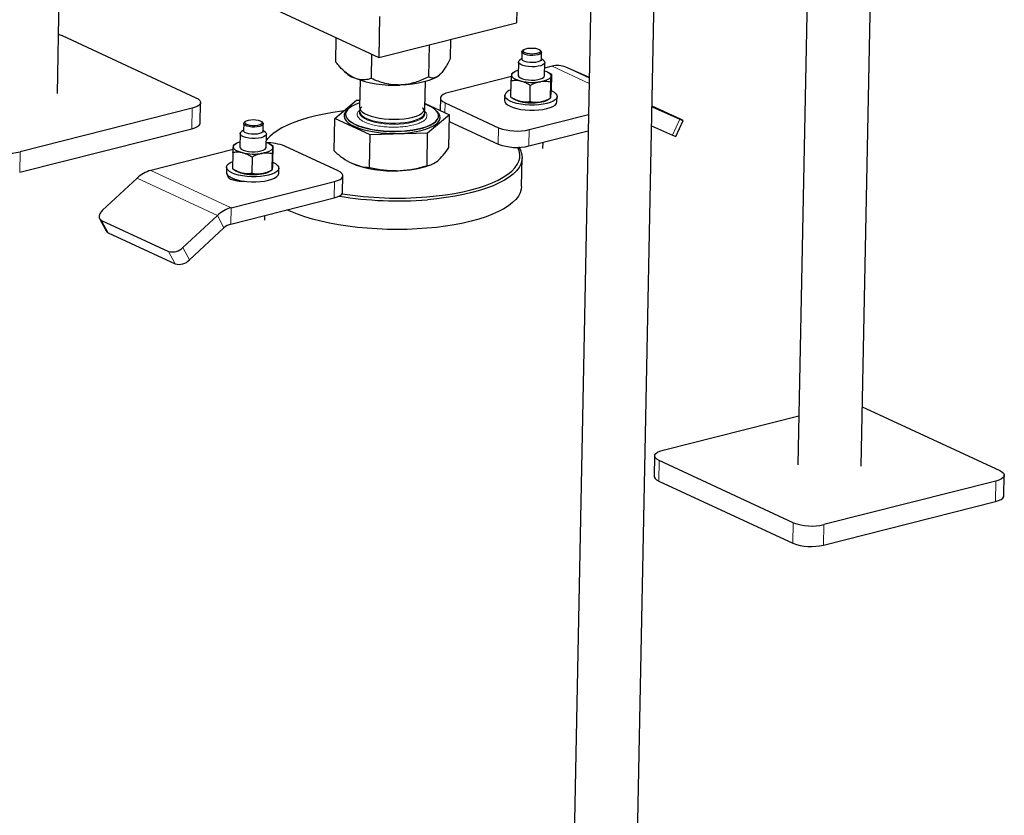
# Model space of a CAD drawing. Header units: millimetres. Extents: x 0 to 841, y 0 to 594.
# Tile 39 of 92: x 118 to 136, y 377 to 392. Entities that reach past the tile are written whole.
import ezdxf

# ---------------------------------------------------------------- set-up
doc = ezdxf.new("R2010")
doc.units = ezdxf.units.MM
doc.layers.add('TRAIT-FORT', color=4, linetype='Continuous', lineweight=25)

msp = doc.modelspace()

# ---------------------------------------------------------------- linework, layer by layer
at = {"lineweight": 18}
for p, q in [((128.01013, 390.95118), (128.69041, 390.63561)), ((128.26101, 390.93468), (128.69237, 390.73458)), ((126.04306, 390.09678), (126.04666, 390.27824)), ((121.40893, 390.18064), (121.40148, 389.80562)), ((130.21973, 389.68867), (130.35113, 389.98043)), ((127.02333, 389.5224), (127.02929, 389.82241)), ((127.58458, 389.4883), (127.59053, 389.78831)), ((118.25303, 389.38209), (118.24558, 389.00707)), ((122.12508, 388.35722), (120.65114, 389.04097)), ((121.87101, 388.21295), (120.39707, 388.89669)), ((122.15989, 388.86578), (122.1604, 388.8914)), ((124.01266, 388.53634), (124.01862, 388.83636)), ((122.11912, 388.05721), (122.12508, 388.35722)), ((119.86926, 387.89686), (119.74818, 388.12474)), ((121.99209, 387.98508), (121.87101, 388.21295)), ((121.09755, 387.32708), (120.97647, 387.55495)), ((121.35889, 387.39843), (121.23781, 387.62631)), ((129.97463, 383.71835), (129.96718, 383.34334)), ((136.14834, 383.34324), (136.1409, 382.96822)), ((132.43119, 382.57878), (132.42375, 382.20377)), ((132.99244, 382.54468), (132.98499, 382.16967))]:
    msp.add_line(p, q, dxfattribs=at)
at = {"lineweight": 18, "flags": 128}
msp.add_lwpolyline([(124.47644, 390.10488), (124.47939, 390.08268), (124.49549, 390.05098), (124.5252, 390.02026), (124.56782, 389.99125), (124.62237, 389.96462), (124.68755, 389.941), (124.76185, 389.92094), (124.84352, 389.90491), (124.93064, 389.89329), (125.02118, 389.88635), (125.11302, 389.88426), (125.20399, 389.88706), (125.29197, 389.89468), (125.37489, 389.90695), (125.45082, 389.92358), (125.51797, 389.94418), (125.57477, 389.96827), (125.61988, 389.99528), (125.65225, 390.02459), (125.67113, 390.05549), (125.6762, 390.08106)], dxfattribs=at)
at = {"lineweight": 18}
for points, knots in [([(124.44175, 390.03599), (124.43858, 390.04956), (124.43203, 390.07751), (124.4475, 390.11689), (124.47498, 390.14058), (124.48724, 390.15116)], [0, 0, 0, 0, 0.34307562, 0.70670135, 1, 1, 1, 1]), ([(125.16349, 389.83368), (125.12455, 389.83321), (125.04433, 389.83225), (124.92132, 389.84096), (124.79961, 389.85793), (124.68683, 389.88366), (124.59034, 389.91658), (124.5161, 389.95454), (124.46446, 389.99479), (124.44917, 390.02252), (124.44175, 390.03599)], [0, 0, 0, 0, 0.116516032, 0.24001133, 0.368640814, 0.5, 0.631359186, 0.75998867, 0.883483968, 1, 1, 1, 1]), ([(125.67109, 390.12437), (125.67515, 390.12126), (125.69563, 390.10556), (125.71188, 390.07493), (125.7188, 390.03338), (125.70084, 389.99095), (125.65786, 389.9494), (125.58955, 389.91141), (125.49963, 389.87945), (125.39415, 389.85549), (125.28091, 389.83952), (125.20187, 389.83559), (125.16349, 389.83368)], [0, 0, 0, 0, 0.02513476, 0.12686857, 0.22860238, 0.33643001, 0.44874045, 0.56343429, 0.67812812, 0.79043857, 0.89826619, 1, 1, 1, 1])]:
    msp.add_open_spline(points, degree=3, knots=knots, dxfattribs=at)
at = {"layer": 'TRAIT-FORT', "lineweight": 25}
for p, q in [((118.93692, 390.45359), (119.36475, 411.99866)), ((132.95452, 405.69456), (132.51657, 383.63922)), ((133.67634, 383.61619), (134.10416, 405.16126)), ((128.94783, 403.59929), (128.32056, 372.01048)), ((129.48034, 371.98745), (130.1076, 403.57626)), ((127.3718, 392.49918), (127.3569, 391.74914)), ((122.86693, 392.02195), (124.83218, 391.1103)), ((124.84708, 391.86033), (124.83218, 391.1103)), ((124.83218, 391.1103), (127.3569, 391.74914)), ((119.02229, 391.51402), (121.47886, 390.37445)), ((124.04343, 391.0266), (124.05228, 391.47209)), ((125.74792, 390.7563), (125.75961, 391.34497)), ((126.14757, 391.09129), (126.15459, 391.44492)), ((124.69585, 390.72395), (124.7047, 391.16944)), ((127.45727, 391.21477), (127.45466, 391.08352)), ((127.48943, 391.25349), (127.47053, 391.23768)), ((127.80485, 391.23104), (127.7866, 391.24758)), ((127.81459, 391.07637), (127.8172, 391.20763)), ((127.39356, 391.02846), (127.38872, 390.7847)), ((127.4549, 391.09552), (127.41124, 391.059)), ((127.857, 391.05014), (127.81483, 391.08838)), ((127.86862, 390.77517), (127.87346, 391.01893)), ((128.01013, 390.95118), (127.87142, 390.91608)), ((128.69258, 390.74521), (128.26101, 390.93468)), ((124.19984, 390.857), (124.23612, 390.82411)), ((127.26621, 390.76294), (126.11659, 390.47205)), ((127.32159, 390.85054), (127.27683, 390.82589)), ((127.86841, 390.77221), (127.86862, 390.77517)), ((127.97539, 390.81591), (127.93831, 390.8383)), ((127.97534, 390.81582), (127.99635, 390.80284)), ((127.99635, 390.80284), (127.99039, 390.50283)), ((124.48816, 390.6952), (124.4783, 390.19864)), ((125.67806, 390.17481), (125.68792, 390.67137)), ((127.25354, 390.382), (127.2595, 390.68202)), ((127.60434, 390.29843), (127.6103, 390.59844)), ((127.97873, 390.65885), (127.97277, 390.35884)), ((127.14132, 390.41444), (127.13946, 390.32069)), ((128.09927, 390.30163), (128.10113, 390.39538)), ((121.55575, 389.91164), (121.56319, 390.28666)), ((124.02291, 389.99313), (124.42256, 390.32812)), ((124.42256, 390.32812), (124.48091, 390.32991)), ((125.67986, 390.26526), (126.12705, 390.05781)), ((125.96233, 390.36603), (125.95777, 390.13634)), ((126.04666, 390.27824), (127.02929, 389.82241)), ((127.2745, 390.36894), (127.31158, 390.34655)), ((127.9283, 390.3343), (127.97306, 390.35896)), ((130.36309, 389.97823), (129.84238, 390.21979)), ((121.40893, 390.18064), (118.25303, 389.38209)), ((124.22174, 390.07243), (124.22167, 390.06868)), ((124.47689, 390.1276), (124.47644, 390.10488)), ((125.6762, 390.08106), (125.67665, 390.10377)), ((126.12705, 390.05781), (125.7274, 389.72282)), ((125.92933, 390.03477), (125.92941, 390.03852)), ((126.11525, 389.46357), (126.12705, 390.05781)), ((127.59053, 389.78831), (128.67905, 390.06374)), ((129.84206, 390.20392), (130.35113, 389.98043)), ((122.35376, 389.90086), (122.35115, 389.7696)), ((122.38592, 389.93957), (122.36702, 389.92376)), ((122.70134, 389.91713), (122.68309, 389.93367)), ((122.71108, 389.76246), (122.71369, 389.89371)), ((124.01111, 389.39889), (124.02291, 389.99313)), ((124.67533, 389.69048), (124.02291, 389.99313)), ((126.12469, 389.93926), (127.02333, 389.5224)), ((129.83518, 389.85749), (130.21973, 389.68867)), ((130.27926, 389.66352), (130.41066, 389.95528)), ((118.24558, 389.00707), (121.40148, 389.80562)), ((122.29005, 389.71454), (122.28521, 389.47078)), ((122.35139, 389.78161), (122.30773, 389.74508)), ((122.7535, 389.73623), (122.71132, 389.77446)), ((122.76511, 389.46125), (122.76995, 389.70501)), ((122.87602, 389.70135), (122.83823, 389.66973)), ((124.66353, 389.09624), (124.67533, 389.69048)), ((125.7274, 389.72282), (124.67533, 389.69048)), ((125.7156, 389.12858), (125.7274, 389.72282)), ((127.58458, 389.4883), (128.67309, 389.76373)), ((122.21808, 389.53663), (122.17332, 389.51197)), ((122.87188, 389.50199), (122.8348, 389.52438)), ((122.87183, 389.5019), (122.89284, 389.48893)), ((127.84219, 389.44386), (127.84437, 389.55403)), ((122.16024, 389.42282), (120.65114, 389.04097)), ((122.15599, 389.3681), (122.15003, 389.06809)), ((122.87522, 389.34494), (122.86926, 389.04492)), ((122.88689, 389.18891), (122.89284, 389.48893)), ((124.08855, 389.03017), (123.10593, 389.486)), ((122.50679, 389.28453), (122.50083, 388.98451)), ((125.76309, 389.13516), (125.80116, 389.15009)), ((127.45001, 388.74402), (127.46043, 389.26904)), ((122.03781, 389.10053), (122.03595, 389.00678)), ((122.17099, 389.05503), (122.20807, 389.03264)), ((122.82479, 389.02039), (122.86955, 389.04504)), ((122.86964, 389.04524), (122.86926, 389.04492)), ((122.99534, 388.9818), (122.99576, 388.98772)), ((122.99576, 388.98772), (122.99762, 389.08147)), ((120.39707, 388.89669), (119.76387, 388.31005)), ((122.12508, 388.35722), (124.01862, 388.83636)), ((122.27303, 388.85764), (122.27278, 388.84489)), ((124.16693, 388.64236), (124.17289, 388.94237)), ((122.11912, 388.05721), (124.01266, 388.53634)), ((119.71008, 388.15923), (119.83116, 387.93135)), ((119.74818, 388.12474), (120.97647, 387.55495)), ((121.23781, 387.62631), (121.87101, 388.21295)), ((122.73868, 388.12995), (122.74035, 388.21441)), ((119.86926, 387.89686), (121.09755, 387.32708)), ((121.35889, 387.39843), (121.99209, 387.98508)), ((133.76171, 384.67662), (136.21828, 383.53705)), ((130.04456, 383.91216), (132.5345, 384.54221)), ((129.89029, 383.80615), (129.88285, 383.43113)), ((132.43119, 382.57878), (129.97463, 383.71835)), ((136.29516, 383.07424), (136.30261, 383.44925)), ((129.96718, 383.34334), (132.42375, 382.20377)), ((136.14834, 383.34324), (132.99244, 382.54468)), ((132.98499, 382.16967), (136.1409, 382.96822))]:
    msp.add_line(p, q, dxfattribs=at)
at = {"layer": 'TRAIT-FORT', "lineweight": 25, "flags": 128}
for points in [[(118.95845, 391.53776), (118.9683, 391.53472), (119.02229, 391.51402)], [(127.81704, 391.20541), (127.80761, 391.18808), (127.78437, 391.17262), (127.74921, 391.16029), (127.70499, 391.15208), (127.65527, 391.14866), (127.60409, 391.15031), (127.5556, 391.15689), (127.51372, 391.16787), (127.48184, 391.18236), (127.46256, 391.19919), (127.45743, 391.21699), (127.46686, 391.23432), (127.47053, 391.23768)], [(127.79743, 391.2248), (127.78833, 391.20869), (127.76584, 391.19448), (127.73195, 391.18341), (127.68968, 391.17648), (127.64278, 391.1743), (127.59543, 391.17706), (127.55182, 391.18453), (127.51583, 391.19603), (127.49066, 391.21054), (127.47855, 391.22678), (127.48057, 391.2433), (127.49655, 391.25863), (127.52506, 391.27142), (127.56357, 391.28052), (127.60866, 391.28513), (127.65632, 391.28483), (127.70231, 391.27966), (127.74256, 391.27007), (127.77348, 391.25692), (127.79233, 391.24137), (127.79743, 391.2248)], [(127.80485, 391.23104), (127.81191, 391.22321), (127.81704, 391.20541)], [(127.87325, 391.01597), (127.86319, 390.99554), (127.8387, 390.97687), (127.80131, 390.96115), (127.75338, 390.94936), (127.69792, 390.94224), (127.63841, 390.94024), (127.57859, 390.94348), (127.52223, 390.95176), (127.47285, 390.96456), (127.43357, 390.98107), (127.40686, 391.00027), (127.39438, 391.02093), (127.39693, 391.04177), (127.41124, 391.059)], [(127.81459, 391.07637), (127.81443, 391.07415), (127.805, 391.05682), (127.78176, 391.04136), (127.74661, 391.02903), (127.70238, 391.02082), (127.65266, 391.0174), (127.60148, 391.01905), (127.55299, 391.02563), (127.51111, 391.03662), (127.47924, 391.05111), (127.45995, 391.06793), (127.45466, 391.08352)], [(127.857, 391.05014), (127.86825, 391.03689), (127.87325, 391.01597)], [(125.94509, 390.79036), (125.89263, 390.75365), (125.82648, 390.71988), (125.74777, 390.68962), (125.65786, 390.66341), (125.55829, 390.64168), (125.45074, 390.6248), (125.33708, 390.61307), (125.21924, 390.60669)], [(127.26906, 390.79151), (127.27413, 390.80769), (127.28526, 390.82339), (127.30227, 390.83835), (127.32487, 390.85231), (127.35266, 390.86503), (127.38518, 390.8763), (127.39057, 390.87789)], [(127.43564, 390.67773), (127.39764, 390.68805), (127.36359, 390.69995), (127.33408, 390.71321), (127.3096, 390.72761), (127.29059, 390.74291), (127.27736, 390.75884), (127.27014, 390.77514), (127.26906, 390.79151)], [(127.38872, 390.7847), (127.38954, 390.77717), (127.40202, 390.75651), (127.42873, 390.73731), (127.46801, 390.7208), (127.51738, 390.708), (127.57375, 390.69972), (127.63357, 390.69648), (127.69308, 390.69848), (127.74854, 390.7056), (127.79647, 390.71739), (127.83386, 390.73311), (127.85835, 390.75178), (127.86841, 390.77221)], [(127.98828, 390.76835), (127.98321, 390.75217), (127.97208, 390.73647), (127.95507, 390.72151), (127.93247, 390.70755), (127.90468, 390.69483), (127.87216, 390.68356), (127.83548, 390.67395), (127.79526, 390.66615)], [(127.87047, 390.86836), (127.89375, 390.85992), (127.92326, 390.84665), (127.94774, 390.83225), (127.96675, 390.81695), (127.97998, 390.80102), (127.9872, 390.78472), (127.98828, 390.76835)], [(126.11659, 390.47205), (126.05974, 390.45428), (126.01452, 390.43282), (125.98266, 390.40848), (125.96539, 390.38221), (125.96337, 390.35501), (125.97667, 390.32793), (126.0048, 390.302), (126.04666, 390.27824)], [(127.99044, 390.50501), (128.00161, 390.49996), (128.04665, 390.47467), (128.07875, 390.44727), (128.09696, 390.41858), (128.10071, 390.38947), (128.08989, 390.36083), (128.06483, 390.33354), (128.02629, 390.30841), (127.97545, 390.28621), (127.91384, 390.26762), (127.84334, 390.2532), (127.76609, 390.24339), (127.68444, 390.23849), (127.60087, 390.23865), (127.51792, 390.24386), (127.4381, 390.25396), (127.36385, 390.26865), (127.29743, 390.28748), (127.24083, 390.30987), (127.1958, 390.33516), (127.16369, 390.36256), (127.14549, 390.39125), (127.14174, 390.42036), (127.14174, 390.42036)], [(121.47886, 390.37445), (121.52072, 390.35069), (121.54885, 390.32476), (121.56216, 390.29768), (121.56013, 390.27048), (121.54286, 390.24421), (121.511, 390.21987), (121.46578, 390.19841), (121.40893, 390.18064)], [(124.47988, 390.27845), (124.4757, 390.2771), (124.40292, 390.24998), (124.34119, 390.21966), (124.29152, 390.18665), (124.25472, 390.15149), (124.2314, 390.11475), (124.22194, 390.07704), (124.2265, 390.03897), (124.24499, 390.00117), (124.27713, 389.96427), (124.32238, 389.92886), (124.37999, 389.89553), (124.44903, 389.86483), (124.52836, 389.83726), (124.61666, 389.81327), (124.71251, 389.79326), (124.81432, 389.77755), (124.92041, 389.76641), (125.02906, 389.76001), (125.13846, 389.75847), (125.24684, 389.7618), (125.3524, 389.76995), (125.45342, 389.78279), (125.54823, 389.80011), (125.63529, 389.82163), (125.71315, 389.84698), (125.78054, 389.87575), (125.83636, 389.90748), (125.87968, 389.94164), (125.90981, 389.97766), (125.92623, 390.01497), (125.92869, 390.05293), (125.91713, 390.09094), (125.89176, 390.12837), (125.85299, 390.1646), (125.80145, 390.19904), (125.738, 390.23112), (125.67965, 390.25462)], [(127.13946, 390.32069), (127.14363, 390.2975), (127.16183, 390.26881), (127.19394, 390.2414), (127.23897, 390.21612), (127.29556, 390.19372), (127.36199, 390.17489), (127.43624, 390.1602), (127.51606, 390.1501), (127.59901, 390.14489), (127.68258, 390.14474), (127.76423, 390.14964), (127.84148, 390.15945), (127.91198, 390.17387), (127.97359, 390.19246), (128.02443, 390.21465), (128.06297, 390.23978), (128.08803, 390.26708), (128.09885, 390.29572), (128.09927, 390.30163)], [(124.18747, 390.13106), (124.15211, 390.12666), (123.98613, 390.1028), (123.82661, 390.07442), (123.67452, 390.04172), (123.53077, 390.00488), (123.39623, 389.96413), (123.27171, 389.91971), (123.15795, 389.87189), (123.05564, 389.82096), (122.96539, 389.76721), (122.88776, 389.71099), (122.82319, 389.65262), (122.77209, 389.59245), (122.76759, 389.58615)], [(124.25815, 390.15521), (124.24451, 390.14304), (124.2134, 390.10583), (124.19643, 390.0673), (124.1939, 390.02809), (124.20583, 389.98883), (124.23203, 389.95018), (124.27207, 389.91276), (124.3253, 389.87719), (124.39084, 389.84406), (124.46761, 389.8139), (124.55435, 389.78722), (124.64964, 389.76446), (124.75192, 389.74597), (124.8595, 389.73208), (124.97062, 389.723), (125.08345, 389.71889), (125.19614, 389.71982)], [(124.22167, 390.06868), (124.22642, 390.03522), (124.24492, 389.99742), (124.27706, 389.96052), (124.3223, 389.92511), (124.37992, 389.89178), (124.44896, 389.86108), (124.52828, 389.83351), (124.61659, 389.80952), (124.71244, 389.78951), (124.81424, 389.7738), (124.92034, 389.76266), (125.02898, 389.75626), (125.13839, 389.75472), (125.24677, 389.75805), (125.35233, 389.7662), (125.45335, 389.77904), (125.54816, 389.79636), (125.63521, 389.81788), (125.71307, 389.84323), (125.78047, 389.872), (125.83628, 389.90373), (125.87961, 389.93789), (125.90973, 389.97391), (125.92616, 390.01122), (125.92933, 390.03477)], [(124.4783, 390.19864), (124.48125, 390.17644), (124.49735, 390.14473), (124.52706, 390.11402), (124.56968, 390.085), (124.62423, 390.05837), (124.68941, 390.03475), (124.76371, 390.01469), (124.84538, 389.99866), (124.93251, 389.98705), (125.02305, 389.98011), (125.11488, 389.97801), (125.20585, 389.98081), (125.29383, 389.98843), (125.37676, 390.0007), (125.45268, 390.01734), (125.51983, 390.03794), (125.57663, 390.06203), (125.62174, 390.08904), (125.65411, 390.11834), (125.67299, 390.14924), (125.67806, 390.17481)], [(124.48256, 390.09742), (124.50211, 390.06589), (124.53513, 390.03553), (124.58084, 390.00705), (124.63817, 389.98112), (124.70579, 389.95834), (124.7821, 389.93925), (124.86532, 389.92429), (124.95349, 389.91382), (125.04456, 389.90808), (125.13638, 389.90721), (125.2268, 389.91123), (125.3137, 389.92003), (125.39505, 389.93342), (125.46895, 389.95109), (125.53365, 389.97261), (125.58764, 389.99749), (125.62965, 390.02513), (125.65871, 390.0549), (125.67413, 390.0861), (125.67554, 390.11798), (125.66292, 390.14982), (125.63657, 390.18085), (125.63551, 390.18182)], [(125.19614, 389.71982), (125.30685, 389.72576), (125.41374, 389.73663), (125.51508, 389.75223), (125.60919, 389.77233), (125.69452, 389.79658), (125.76969, 389.82459), (125.83344, 389.85589), (125.88474, 389.88999), (125.92275, 389.9263), (125.94683, 389.96425), (125.9566, 390.0032), (125.9519, 390.04251), (125.93279, 390.08155), (125.8996, 390.11966), (125.89632, 390.12268)], [(121.40148, 389.80562), (121.45833, 389.82339), (121.50355, 389.84486), (121.53541, 389.8692), (121.55269, 389.89547), (121.55575, 389.91164)], [(122.35392, 389.90308), (122.36335, 389.92041), (122.36702, 389.92376)], [(122.70134, 389.91713), (122.7084, 389.90929), (122.71353, 389.89149), (122.7041, 389.87416), (122.68086, 389.8587), (122.6457, 389.84637), (122.60148, 389.83816), (122.55176, 389.83475), (122.50058, 389.83639), (122.45209, 389.84298), (122.41021, 389.85396), (122.37834, 389.86845), (122.35905, 389.88528), (122.35392, 389.90308)], [(122.37427, 389.92118), (122.38337, 389.93729), (122.40586, 389.95151), (122.43975, 389.96258), (122.48202, 389.96951), (122.52892, 389.97169), (122.57628, 389.96892), (122.61989, 389.96146), (122.65587, 389.94996), (122.68104, 389.93544), (122.69315, 389.91921), (122.69113, 389.90269), (122.67515, 389.88735), (122.64664, 389.87457), (122.60814, 389.86547), (122.56305, 389.86086), (122.51539, 389.86115), (122.46939, 389.86633), (122.42914, 389.87592), (122.39822, 389.88907), (122.37937, 389.90462), (122.37427, 389.92118)], [(130.35113, 389.98043), (130.37506, 389.96998), (130.39336, 389.96212), (130.40531, 389.95716), (130.41047, 389.95528), (130.40862, 389.95655), (130.39984, 389.96093), (130.38447, 389.96825), (130.36309, 389.97823)], [(122.29026, 389.7175), (122.30032, 389.73793), (122.30773, 389.74508)], [(122.7535, 389.73623), (122.75665, 389.7332), (122.76913, 389.71254), (122.76658, 389.6917), (122.74916, 389.67199), (122.71798, 389.65467), (122.67498, 389.6408), (122.62287, 389.63127), (122.56493, 389.62667), (122.50479, 389.62729), (122.44624, 389.6331), (122.39295, 389.64372), (122.34827, 389.6585), (122.31501, 389.6765), (122.29526, 389.69658), (122.29026, 389.7175), (122.29026, 389.7175)], [(122.71108, 389.76246), (122.71093, 389.76024), (122.70149, 389.74291), (122.67826, 389.72745), (122.6431, 389.71512), (122.59887, 389.70691), (122.54915, 389.70349), (122.49797, 389.70514), (122.44948, 389.71172), (122.4076, 389.7227), (122.37573, 389.73719), (122.35644, 389.75402), (122.35115, 389.7696)], [(122.16555, 389.4776), (122.17062, 389.49378), (122.18175, 389.50948), (122.19876, 389.52444), (122.22136, 389.5384), (122.24915, 389.55112), (122.28167, 389.56238), (122.28706, 389.56398)], [(122.76696, 389.55445), (122.79024, 389.546), (122.81975, 389.53274), (122.84423, 389.51834), (122.86324, 389.50304), (122.87647, 389.4871), (122.88369, 389.47081), (122.88477, 389.45443)], [(122.76792, 389.6025), (122.8254, 389.65877), (122.83823, 389.66973)], [(122.33213, 389.36382), (122.29413, 389.37414), (122.26008, 389.38603), (122.23057, 389.39929), (122.20609, 389.4137), (122.18708, 389.429), (122.17385, 389.44493), (122.16663, 389.46122), (122.16555, 389.4776)], [(122.28521, 389.47078), (122.29042, 389.45282), (122.31017, 389.43273), (122.34343, 389.41474), (122.38811, 389.39996), (122.4414, 389.38934), (122.49995, 389.38353), (122.56009, 389.38291), (122.61803, 389.38751), (122.67014, 389.39704), (122.71314, 389.41091), (122.74432, 389.42823), (122.76174, 389.44794), (122.76511, 389.46125)], [(122.88477, 389.45443), (122.87971, 389.43826), (122.86857, 389.42255), (122.85156, 389.4076), (122.82896, 389.39364), (122.80117, 389.38092), (122.76865, 389.36965), (122.73197, 389.36004), (122.69175, 389.35223)], [(125.71227, 388.55466), (125.88608, 388.57152), (126.05493, 388.59308), (126.2178, 388.61922), (126.37372, 388.64978), (126.52175, 388.68458), (126.661, 388.7234), (126.79063, 388.76602), (126.90986, 388.81217), (127.01797, 388.86159), (127.11433, 388.91397), (127.19833, 388.96899), (127.26949, 389.02633), (127.32736, 389.08565), (127.37161, 389.14657), (127.40197, 389.20875), (127.41825, 389.2718), (127.42036, 389.33535), (127.40829, 389.39901), (127.3821, 389.4624), (127.38047, 389.46547)], [(127.39246, 389.47313), (127.42813, 389.41184), (127.45125, 389.34807), (127.46034, 389.28411), (127.45535, 389.22034), (127.43631, 389.15714), (127.40333, 389.09488), (127.3566, 389.03391), (127.29641, 388.97461), (127.22309, 388.91731), (127.13708, 388.86236), (127.03889, 388.81007), (126.9291, 388.76076), (126.80834, 388.7147), (126.67732, 388.67219), (126.53682, 388.63345), (126.38766, 388.59872), (126.23071, 388.56821), (126.0669, 388.54209), (125.89718, 388.52051), (125.72256, 388.50361)], [(122.9972, 389.07556), (122.98638, 389.04692), (122.96132, 389.01962), (122.92278, 388.99449), (122.87194, 388.9723), (122.81033, 388.95371), (122.73983, 388.93929), (122.66258, 388.92948), (122.58093, 388.92458), (122.49736, 388.92474), (122.41441, 388.92994), (122.3346, 388.94005), (122.26035, 388.95473), (122.19392, 388.97356), (122.13732, 388.99596), (122.09229, 389.02124), (122.06018, 389.04865), (122.04198, 389.07734), (122.03823, 389.10645), (122.04905, 389.13508), (122.07411, 389.16238), (122.11264, 389.18751), (122.15276, 389.20567)], [(122.88693, 389.1911), (122.8981, 389.18604), (122.94314, 389.16076), (122.97524, 389.13335), (122.99345, 389.10466), (122.9972, 389.07556)], [(122.03595, 389.00678), (122.04012, 388.98359), (122.05832, 388.95489), (122.09043, 388.92749), (122.13546, 388.9022), (122.19205, 388.87981), (122.25848, 388.86098), (122.33273, 388.84629), (122.41255, 388.83619), (122.4955, 388.83098), (122.57907, 388.83083), (122.66072, 388.83573), (122.73797, 388.84553), (122.80847, 388.85995), (122.87008, 388.87854), (122.92092, 388.90074), (122.95946, 388.92587), (122.98452, 388.95317), (122.99534, 388.9818)], [(122.05727, 388.95608), (122.05495, 388.94469), (122.06123, 388.92291), (122.08124, 388.90191), (122.11397, 388.88276), (122.15777, 388.86641), (122.21045, 388.85369), (122.26938, 388.84522), (122.33159, 388.84144), (122.36595, 388.84144)], [(124.01862, 388.83636), (124.07547, 388.85413), (124.12069, 388.87559), (124.15255, 388.89993), (124.16983, 388.9262), (124.17185, 388.9534), (124.15854, 388.98048), (124.13042, 389.0064), (124.08855, 389.03017)], [(127.45001, 388.74402), (127.44493, 388.69532), (127.42589, 388.63212), (127.39291, 388.56985), (127.34618, 388.50889), (127.28598, 388.44958), (127.21266, 388.39229), (127.12666, 388.33733), (127.02847, 388.28505), (126.91867, 388.23573), (126.79791, 388.18968), (126.6669, 388.14716), (126.52639, 388.10843), (126.37723, 388.0737), (126.22028, 388.04319), (126.05647, 388.01706), (125.88676, 387.99549), (125.71213, 387.97859), (125.53362, 387.96645), (125.35228, 387.95916), (125.16917, 387.95676), (124.98536, 387.95926), (124.80193, 387.96664), (124.61996, 387.97886), (124.44052, 387.99585), (124.26466, 388.01751), (124.09341, 388.04372), (123.92777, 388.07431), (123.76872, 388.10912), (123.6172, 388.14793), (123.47409, 388.19052), (123.34022, 388.23663), (123.2164, 388.286), (123.14683, 388.31726)], [(124.01266, 388.53634), (124.06951, 388.55411), (124.11474, 388.57558), (124.1466, 388.59992), (124.16387, 388.62619), (124.16693, 388.64236)], [(119.76387, 388.31005), (119.73921, 388.28392), (119.72021, 388.2566), (119.70762, 388.22915), (119.7019, 388.20262), (119.70329, 388.17802), (119.71172, 388.15631), (119.72688, 388.13832), (119.74818, 388.12474)], [(133.69787, 384.70035), (133.70772, 384.69731), (133.76171, 384.67662)], [(129.97463, 383.71835), (129.93276, 383.74212), (129.90464, 383.76804), (129.89133, 383.79512), (129.89335, 383.82232), (129.91063, 383.84859), (129.94249, 383.87293), (129.98771, 383.89439), (130.04456, 383.91216)], [(136.21828, 383.53705), (136.26014, 383.51328), (136.28826, 383.48736), (136.30157, 383.46028), (136.29955, 383.43308), (136.28228, 383.40681), (136.25042, 383.38247), (136.20519, 383.36101), (136.14834, 383.34324)], [(129.88285, 383.43113), (129.88389, 383.4201), (129.89719, 383.39302), (129.92532, 383.3671), (129.96718, 383.34334)], [(136.1409, 382.96822), (136.19775, 382.98599), (136.24297, 383.00746), (136.27483, 383.03179), (136.2921, 383.05806), (136.29516, 383.07424)]]:
    msp.add_lwpolyline(points, dxfattribs=at)
at = {"layer": 'TRAIT-FORT', "lineweight": 25}
for centre, radius, start, end in [((128.11171, 390.58023), 0.38461, 67.158807, 105.313661), ((124.5615, 391.1965), 0.49452, 228.854584, 246.838012), ((125.10335, 392.63052), 2.02714, 248.700346, 273.277366), ((127.64592, 391.61798), 0.96348, 257.393726, 278.916516), ((127.29183, 390.36283), 0.16074, 102.780271, 159.028816), ((127.5124, 390.70376), 0.40979, 240.65537, 258.141784), ((127.63848, 391.24297), 0.96348, 257.393726, 278.916516), ((127.73497, 390.71325), 0.42541, 277.134581, 297.029445), ((124.57394, 390.1246), 0.09533, 123.658946, 196.565123), ((127.36559, 390.72181), 0.96022, 249.49802, 283.547969), ((130.52907, 390.33791), 0.71917, 244.524067, 249.674451), ((122.79072, 388.68262), 0.863, 68.577454, 91.589721), ((127.35964, 390.4218), 0.96022, 249.49802, 283.547969), ((118.02809, 390.31559), 0.96022, 249.49802, 283.547969), ((122.54241, 390.30407), 0.96348, 257.393726, 278.916516), ((125.07214, 391.0592), 2.02714, 248.700346, 273.277366), ((125.1782, 390.79884), 1.76349, 270.319516, 289.369793), ((120.80869, 388.46766), 0.59456, 105.36657, 133.813496), ((122.4089, 389.38984), 0.40979, 240.65537, 258.141784), ((122.53497, 389.92905), 0.96348, 257.393726, 278.916516), ((122.63147, 389.39933), 0.42541, 277.134581, 297.029445), ((125.17774, 395.09974), 6.56687, 261.057697, 274.668948), ((125.17783, 395.11063), 6.62944, 260.633516, 274.713227), ((122.28263, 387.78392), 0.59456, 105.36657, 133.813496), ((122.1979, 387.77056), 0.29728, 105.36657, 133.813496), ((119.8997, 387.96878), 0.07809, 208.635438, 247.059181), ((121.04679, 387.81169), 0.2662, 254.683357, 315.858797), ((121.16786, 387.58382), 0.2662, 254.683357, 315.858797), ((132.7675, 383.47818), 0.96022, 249.49802, 283.547969), ((132.76005, 383.10317), 0.96022, 249.49802, 283.547969)]:
    msp.add_arc(centre, radius, start, end, dxfattribs=at)
for points, knots in [([(124.36699, 390.74184), (124.36128, 390.74458), (124.31559, 390.76644), (124.22906, 390.82584), (124.12727, 390.9253), (124.06691, 390.99823), (124.04343, 391.0266)], [0, 0, 0, 0, 0.05039955, 0.40261353, 0.76758847, 1, 1, 1, 1]), ([(125.94509, 390.79036), (125.96251, 390.80682), (125.9977, 390.8401), (126.0494, 390.91268), (126.09966, 390.99657), (126.13155, 391.05962), (126.14757, 391.09129)], [0, 0, 0, 0, 0.24957791, 0.50436411, 0.75104693, 1, 1, 1, 1]), ([(125.74792, 390.7563), (125.67524, 390.72271), (125.56516, 390.67183), (125.40811, 390.62862), (125.3046, 390.61107), (125.24128, 390.60782), (125.21924, 390.60669)], [0, 0, 0, 0, 0.43204542, 0.65434926, 0.87965336, 1, 1, 1, 1]), ([(125.74792, 390.7563), (125.77467, 390.74787), (125.81518, 390.7351), (125.87379, 390.74645), (125.91271, 390.76494), (125.93673, 390.78379), (125.94509, 390.79036)], [0, 0, 0, 0, 0.432045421, 0.654349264, 0.87965336, 1, 1, 1, 1]), ([(127.2595, 390.68202), (127.26112, 390.70393), (127.2644, 390.74837), (127.26749, 390.777), (127.26906, 390.79151)], [0, 0, 0, 0, 0.49324437, 1, 1, 1, 1]), ([(127.26906, 390.79151), (127.27027, 390.80022), (127.27273, 390.81785), (127.27519, 390.82462), (127.27648, 390.82551), (127.27675, 390.82569)], [0, 0, 0, 0, 0.43629812, 0.88383013, 1, 1, 1, 1]), ([(127.98828, 390.76835), (127.98701, 390.75674), (127.98443, 390.73323), (127.98117, 390.69241), (127.97926, 390.66611), (127.97873, 390.65885)], [0, 0, 0, 0, 0.413688, 0.83802774, 1, 1, 1, 1]), ([(127.99635, 390.80284), (127.99515, 390.80169), (127.9927, 390.79935), (127.98977, 390.77877), (127.98828, 390.76835)], [0, 0, 0, 0, 0.49324437, 1, 1, 1, 1]), ([(124.69585, 390.72395), (124.65709, 390.71476), (124.58586, 390.69787), (124.47487, 390.70137), (124.40327, 390.72823), (124.36699, 390.74184)], [0, 0, 0, 0, 0.3707742, 0.68118194, 1, 1, 1, 1]), ([(125.21924, 390.60669), (125.17353, 390.60719), (125.08117, 390.60819), (124.94721, 390.63379), (124.81796, 390.67225), (124.73668, 390.70667), (124.69585, 390.72395)], [0, 0, 0, 0, 0.24957791, 0.50436411, 0.75104693, 1, 1, 1, 1]), ([(127.43564, 390.67773), (127.41086, 390.68218), (127.36065, 390.69121), (127.3021, 390.68815), (127.26872, 390.68334), (127.2595, 390.68202)], [0, 0, 0, 0, 0.413688, 0.83802774, 1, 1, 1, 1]), ([(127.6103, 390.59844), (127.5824, 390.61552), (127.52584, 390.65014), (127.46598, 390.66845), (127.43564, 390.67773)], [0, 0, 0, 0, 0.49324437, 1, 1, 1, 1]), ([(127.79526, 390.66615), (127.76923, 390.66044), (127.7165, 390.64888), (127.65503, 390.62193), (127.61998, 390.60352), (127.6103, 390.59844)], [0, 0, 0, 0, 0.413688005, 0.838027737, 1, 1, 1, 1]), ([(127.97873, 390.65885), (127.94942, 390.66439), (127.89, 390.67563), (127.82712, 390.66933), (127.79526, 390.66615)], [0, 0, 0, 0, 0.49324437, 1, 1, 1, 1]), ([(127.98084, 390.39333), (127.97962, 390.38461), (127.97716, 390.36695), (127.97457, 390.35999), (127.97316, 390.35909), (127.97277, 390.35884)], [0, 0, 0, 0, 0.413688, 0.83802774, 1, 1, 1, 1]), ([(127.99039, 390.50283), (127.98878, 390.48091), (127.9855, 390.43648), (127.9824, 390.40784), (127.98084, 390.39333)], [0, 0, 0, 0, 0.49324437, 1, 1, 1, 1]), ([(127.4282, 390.30271), (127.40347, 390.31006), (127.35338, 390.32493), (127.2955, 390.35572), (127.26262, 390.37632), (127.25354, 390.382)], [0, 0, 0, 0, 0.41368801, 0.83802774, 1, 1, 1, 1]), ([(127.60434, 390.29843), (127.57603, 390.29474), (127.51864, 390.28727), (127.45861, 390.29752), (127.4282, 390.30271)], [0, 0, 0, 0, 0.49324437, 1, 1, 1, 1]), ([(127.78781, 390.29113), (127.76184, 390.28831), (127.70923, 390.2826), (127.64842, 390.2895), (127.61388, 390.29649), (127.60434, 390.29843)], [0, 0, 0, 0, 0.41368801, 0.83802774, 1, 1, 1, 1]), ([(127.97277, 390.35884), (127.94305, 390.34362), (127.88279, 390.31276), (127.81975, 390.2984), (127.78781, 390.29113)], [0, 0, 0, 0, 0.49324437, 1, 1, 1, 1]), ([(122.16555, 389.4776), (122.16676, 389.4863), (122.16922, 389.50393), (122.17168, 389.51071), (122.17297, 389.5116), (122.17324, 389.51178)], [0, 0, 0, 0, 0.43629812, 0.88383013, 1, 1, 1, 1]), ([(122.15599, 389.3681), (122.15761, 389.39002), (122.16089, 389.43445), (122.16398, 389.46309), (122.16555, 389.4776)], [0, 0, 0, 0, 0.49324437, 1, 1, 1, 1]), ([(122.33213, 389.36382), (122.30735, 389.36827), (122.25714, 389.37729), (122.19859, 389.37424), (122.16521, 389.36943), (122.15599, 389.3681)], [0, 0, 0, 0, 0.413688, 0.83802774, 1, 1, 1, 1]), ([(122.50679, 389.28453), (122.47889, 389.3016), (122.42233, 389.33622), (122.36247, 389.35454), (122.33213, 389.36382)], [0, 0, 0, 0, 0.49324437, 1, 1, 1, 1]), ([(122.69175, 389.35223), (122.66572, 389.34653), (122.613, 389.33497), (122.55152, 389.30801), (122.51647, 389.28961), (122.50679, 389.28453)], [0, 0, 0, 0, 0.413688, 0.83802774, 1, 1, 1, 1]), ([(122.87522, 389.34494), (122.84591, 389.35048), (122.78649, 389.36171), (122.72361, 389.35542), (122.69175, 389.35223)], [0, 0, 0, 0, 0.49324437, 1, 1, 1, 1]), ([(122.88477, 389.45443), (122.8835, 389.44283), (122.88092, 389.41932), (122.87766, 389.3785), (122.87575, 389.3522), (122.87522, 389.34494)], [0, 0, 0, 0, 0.413688, 0.83802774, 1, 1, 1, 1]), ([(122.89284, 389.48893), (122.89164, 389.48777), (122.88919, 389.48543), (122.88626, 389.46486), (122.88477, 389.45443)], [0, 0, 0, 0, 0.49324437, 1, 1, 1, 1]), ([(124.01111, 389.39889), (124.06366, 389.35278), (124.16973, 389.25972), (124.2801, 389.20043), (124.33579, 389.17052)], [0, 0, 0, 0, 0.49545796, 1, 1, 1, 1]), ([(125.91389, 389.21904), (125.94745, 389.25099), (126.01532, 389.31559), (126.08169, 389.41389), (126.11525, 389.46357)], [0, 0, 0, 0, 0.49451073, 1, 1, 1, 1]), ([(122.88689, 389.18891), (122.88527, 389.167), (122.88199, 389.12256), (122.87889, 389.09393), (122.87733, 389.07942)], [0, 0, 0, 0, 0.49324437, 1, 1, 1, 1]), ([(124.33579, 389.17052), (124.39053, 389.14905), (124.50122, 389.10562), (124.60903, 389.09939), (124.66353, 389.09624)], [0, 0, 0, 0, 0.49451073, 1, 1, 1, 1]), ([(125.7156, 389.12858), (125.74762, 389.13425), (125.81226, 389.1457), (125.87981, 389.19444), (125.91389, 389.21904)], [0, 0, 0, 0, 0.49545796, 1, 1, 1, 1]), ([(122.32469, 388.9888), (122.29996, 388.99614), (122.24987, 389.01101), (122.19199, 389.04181), (122.15911, 389.0624), (122.15003, 389.06809)], [0, 0, 0, 0, 0.413688, 0.83802774, 1, 1, 1, 1]), ([(122.50083, 388.98451), (122.47252, 388.98083), (122.41513, 388.97335), (122.3551, 388.98361), (122.32469, 388.9888)], [0, 0, 0, 0, 0.49324437, 1, 1, 1, 1]), ([(122.6843, 388.97722), (122.65833, 388.9744), (122.60572, 388.96869), (122.54492, 388.97559), (122.51037, 388.98258), (122.50083, 388.98451)], [0, 0, 0, 0, 0.413688, 0.83802774, 1, 1, 1, 1]), ([(122.86926, 389.04492), (122.83954, 389.0297), (122.77928, 388.99884), (122.71624, 388.98449), (122.6843, 388.97722)], [0, 0, 0, 0, 0.49324437, 1, 1, 1, 1]), ([(122.87733, 389.07942), (122.87611, 389.07057), (122.87364, 389.05264), (122.87151, 389.04817), (122.87044, 389.04591)], [0, 0, 0, 0, 0.49364476, 1, 1, 1, 1]), ([(124.66353, 389.09624), (124.74853, 389.07733), (124.9201, 389.03917), (125.09818, 389.03665), (125.18803, 389.03537)], [0, 0, 0, 0, 0.49545796, 1, 1, 1, 1]), ([(125.18803, 389.03537), (125.27625, 389.04196), (125.45465, 389.05529), (125.62798, 389.10397), (125.7156, 389.12858)], [0, 0, 0, 0, 0.49451073, 1, 1, 1, 1])]:
    msp.add_open_spline(points, degree=3, knots=knots, dxfattribs=at)

doc.saveas('drawing.dxf')
